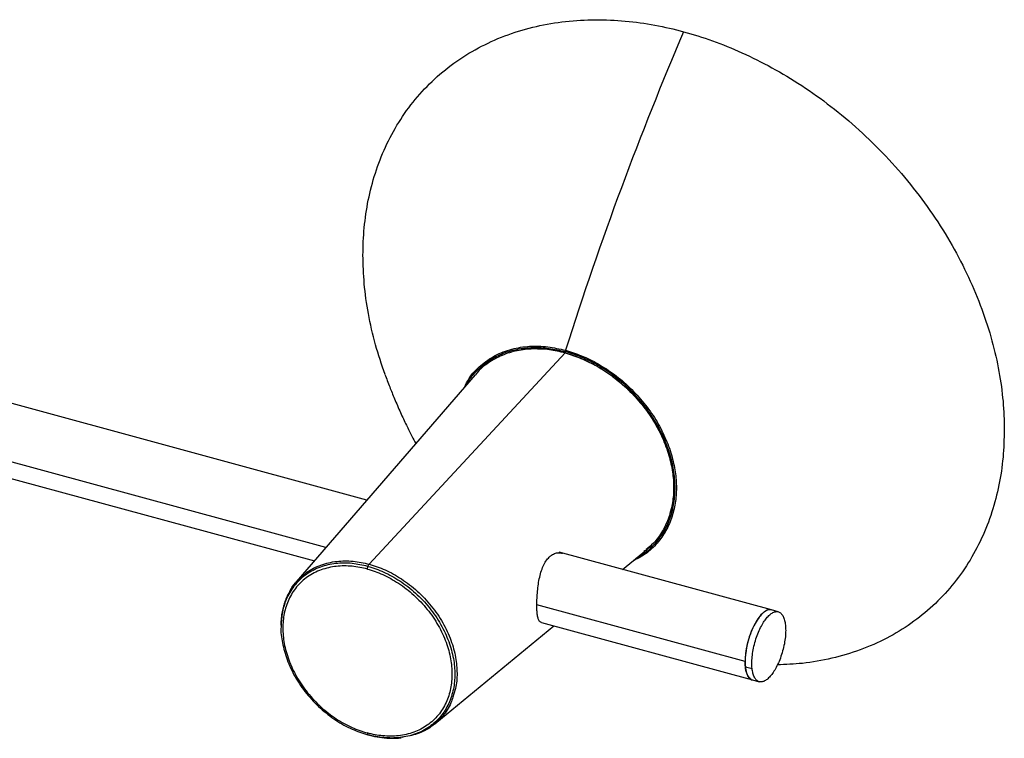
# Paper-space layout '_Trimétrica' of a CAD drawing. Header units: millimetres. Extents: x -1231 to -12, y 3188 to 3876.
# Tile 6 of 6: x -270 to -12, y 3471 to 3660. Entities that reach past the tile are written whole.
import ezdxf

# ---------------------------------------------------------------- set-up
doc = ezdxf.new("R2010")
doc.units = ezdxf.units.MM

psp = doc.layouts.new('_Trimétrica')

# ---------------------------------------------------------------- linework, layer by layer
at = {"color": 7, "linetype": 'Continuous', "lineweight": 25}
for p, q in [((-178.99, 3533.65), (-393.96, 3592.08)), ((-178.43, 3516.84), (-127.07, 3572.2)), ((-150.6, 3566.5), (-197.5, 3512.23)), ((-189.75, 3521.2), (-287.74, 3547.83)), ((-290.02, 3544.14), (-192.76, 3517.71)), ((-72.99, 3504.84), (-128.63, 3519.97)), ((-112.01, 3515.45), (-105.78, 3520.58)), ((-131, 3518.91), (-130.84, 3519.03)), ((-79.9, 3491.35), (-134.47, 3506.18)), ((-71.21, 3504.36), (-72.98, 3504.84)), ((-133.29, 3501.54), (-77.98, 3486.51)), ((-161.18, 3475.01), (-130.01, 3500.65)), ((-79.83, 3489.98), (-78.07, 3489.5)), ((-77.96, 3486.51), (-76.19, 3486.03)), ((-178.66, 3472.12), (-178.3, 3472.02))]:
    psp.add_line(p, q, dxfattribs=at)
for points, knots in [([(-180.03, 3597.79), (-180.03, 3602.59), (-179.59, 3607.45), (-178.15, 3614.62), (-177.54, 3616.98), (-176.04, 3621.64), (-175.16, 3623.93), (-173.11, 3628.39), (-171.95, 3630.56), (-169.34, 3634.72), (-167.91, 3636.73), (-164.76, 3640.53), (-163.06, 3642.33), (-159.42, 3645.69), (-157.47, 3647.25), (-153.37, 3650.11), (-151.21, 3651.41), (-146.72, 3653.72), (-144.39, 3654.74), (-139.58, 3656.48), (-137.11, 3657.2), (-132.08, 3658.36), (-129.52, 3658.79), (-124.35, 3659.36), (-121.74, 3659.51), (-116.51, 3659.54), (-113.9, 3659.42), (-106.09, 3658.7), (-100.96, 3657.73), (-96.01, 3656.39)], [0, 0, 0, 0, 0.125, 0.125, 0.1875, 0.1875, 0.25, 0.25, 0.3125, 0.3125, 0.375, 0.375, 0.4375, 0.4375, 0.5, 0.5, 0.5625, 0.5625, 0.625, 0.625, 0.6875, 0.6875, 0.75, 0.75, 0.8125, 0.8125, 0.875, 0.875, 1, 1, 1, 1]), ([(-96.01, 3656.39), (-101.69, 3643.12), (-107.15, 3629.44), (-117.51, 3601.51), (-122.4, 3587.27), (-126.96, 3572.9)], [0, 0, 0, 0, 0.5, 0.5, 1, 1, 1, 1]), ([(-96.01, 3656.39), (-91.06, 3655.04), (-85.92, 3653.22), (-78.12, 3649.7), (-75.5, 3648.4), (-70.27, 3645.53), (-67.66, 3643.96), (-62.49, 3640.57), (-59.93, 3638.75), (-54.9, 3634.86), (-52.43, 3632.79), (-47.63, 3628.44), (-45.29, 3626.16), (-40.8, 3621.4), (-38.64, 3618.93), (-34.54, 3613.84), (-32.6, 3611.22), (-28.95, 3605.88), (-27.25, 3603.16), (-24.11, 3597.65), (-22.67, 3594.86), (-20.07, 3589.28), (-18.91, 3586.48), (-16.86, 3580.91), (-15.97, 3578.14), (-14.48, 3572.67), (-13.87, 3569.97), (-12.42, 3562.01), (-11.98, 3556.91), (-11.98, 3552.12)], [0, 0, 0, 0, 0.125, 0.125, 0.1875, 0.1875, 0.25, 0.25, 0.3125, 0.3125, 0.375, 0.375, 0.4375, 0.4375, 0.5, 0.5, 0.5625, 0.5625, 0.625, 0.625, 0.6875, 0.6875, 0.75, 0.75, 0.8125, 0.8125, 0.875, 0.875, 1, 1, 1, 1]), ([(-174.24, 3566.57), (-175.13, 3569.16), (-176.94, 3574.47), (-178.7, 3582.43), (-179.83, 3590.28), (-179.97, 3595.31), (-180.03, 3597.79)], [0, 0, 0, 0, 0.247634, 0.506153, 0.757185, 1, 1, 1, 1]), ([(-153.46, 3563.19), (-153.08, 3563.98), (-152, 3566.17), (-149.28, 3569.03), (-145.5, 3571.66), (-141.13, 3573.34), (-136.47, 3574.07), (-131.7, 3573.97), (-128.51, 3573.25), (-126.96, 3572.9)], [0, 0, 0, 0, 0.088689, 0.247512, 0.407597, 0.563431, 0.715422, 0.861478, 1, 1, 1, 1]), ([(-152.97, 3563.76), (-152.94, 3563.84), (-152.33, 3565.17), (-150.5, 3567.32), (-147.49, 3570.04), (-143.85, 3572.02), (-139.83, 3573.27), (-135.58, 3573.73), (-131.29, 3573.54), (-128.43, 3572.88), (-127.04, 3572.56)], [0, 0, 0, 0, 0.00915, 0.154223, 0.301273, 0.448323, 0.593396, 0.734668, 0.870597, 1, 1, 1, 1]), ([(-127.07, 3572.2), (-128.44, 3572.52), (-131.27, 3573.17), (-135.51, 3573.36), (-139.7, 3572.89), (-143.69, 3571.68), (-147.23, 3569.67), (-149.54, 3567.88), (-150.44, 3566.63), (-150.56, 3566.47)], [0, 0, 0, 0, 0.149213, 0.305953, 0.468852, 0.636135, 0.805698, 0.97526, 1, 1, 1, 1]), ([(-127.07, 3572.24), (-128.62, 3572.62), (-131.09, 3573.22), (-133.45, 3573.2), (-134.31, 3573.19)], [0, 0, 0, 0, 0.632576, 1, 1, 1, 1]), ([(-127.07, 3572.24), (-125.39, 3571.78), (-123.65, 3571.16), (-120.12, 3569.57), (-118.34, 3568.6), (-114.83, 3566.3), (-113.11, 3564.98), (-109.86, 3562.03), (-108.32, 3560.41), (-105.54, 3556.96), (-104.3, 3555.13), (-102.17, 3551.4), (-101.28, 3549.49), (-99.9, 3545.71), (-99.39, 3543.85), (-98.74, 3540.25), (-98.59, 3538.52), (-98.59, 3536.9)], [0, 0, 0, 0, 0.125, 0.125, 0.25, 0.25, 0.375, 0.375, 0.5, 0.5, 0.625, 0.625, 0.75, 0.75, 0.875, 0.875, 1, 1, 1, 1]), ([(-127.07, 3572.2), (-125.69, 3571.77), (-122.86, 3570.88), (-118.62, 3568.77), (-114.43, 3566.03), (-110.45, 3562.64), (-106.87, 3558.72), (-103.83, 3554.43), (-101.46, 3549.93), (-99.79, 3545.41), (-98.84, 3541.04), (-98.53, 3536.88), (-98.84, 3532.89), (-99.79, 3529.04), (-101.47, 3525.44), (-103.49, 3522.57), (-105.19, 3521.19), (-105.85, 3520.65)], [0, 0, 0, 0, 0.06336, 0.129915, 0.199086, 0.270118, 0.342118, 0.414119, 0.485151, 0.554322, 0.620877, 0.684237, 0.747596, 0.814151, 0.883322, 0.954354, 1, 1, 1, 1]), ([(-108.23, 3518.56), (-107.71, 3518.83), (-105.95, 3519.74), (-103.54, 3522), (-101.11, 3525.22), (-99.43, 3528.88), (-98.47, 3532.78), (-98.16, 3536.82), (-98.47, 3541.02), (-99.43, 3545.44), (-101.12, 3550.02), (-103.52, 3554.57), (-106.59, 3558.92), (-110.22, 3562.88), (-114.25, 3566.31), (-118.49, 3569.09), (-122.78, 3571.23), (-125.64, 3572.12), (-127.04, 3572.56)], [0, 0, 0, 0, 0.028976, 0.097095, 0.164297, 0.22974, 0.292707, 0.352651, 0.412594, 0.475562, 0.541004, 0.608206, 0.676325, 0.744444, 0.811647, 0.877089, 0.940056, 1, 1, 1, 1]), ([(-126.96, 3572.9), (-125.55, 3572.46), (-122.66, 3571.55), (-118.33, 3569.39), (-114.05, 3566.59), (-109.98, 3563.13), (-106.32, 3559.13), (-103.22, 3554.74), (-100.8, 3550.15), (-99.1, 3545.53), (-98.12, 3541.07), (-97.81, 3536.82), (-98.12, 3532.74), (-99.1, 3528.82), (-100.79, 3525.12), (-103.23, 3521.86), (-106.08, 3519.28), (-108.34, 3518.15), (-109.34, 3517.65)], [0, 0, 0, 0, 0.058461, 0.11987, 0.183693, 0.249233, 0.315666, 0.382099, 0.447639, 0.511462, 0.572871, 0.631332, 0.689792, 0.751202, 0.815024, 0.880564, 0.946998, 1, 1, 1, 1]), ([(-174.27, 3566.57), (-173.87, 3565.51), (-173.15, 3563.57), (-171.8, 3560.23), (-170.25, 3556.64), (-168.7, 3553.34), (-167.36, 3550.65), (-166.53, 3549.1), (-166.19, 3548.47)], [0, 0, 0, 0, 0.214824, 0.392303, 0.571896, 0.738575, 0.893319, 1, 1, 1, 1]), ([(-11.98, 3552.12), (-12.05, 3549.68), (-12.18, 3544.73), (-13.3, 3537.5), (-15.14, 3530.39), (-17.82, 3523.52), (-21.31, 3517.06), (-25.59, 3511.13), (-30.61, 3505.82), (-36.33, 3501.2), (-42.72, 3497.32), (-49.67, 3494.25), (-57.1, 3492.06), (-64.36, 3490.74), (-69.25, 3490.54), (-71.45, 3490.46)], [0, 0, 0, 0, 0.070883, 0.14416, 0.219619, 0.296997, 0.37598, 0.454766, 0.534377, 0.614413, 0.694459, 0.77572, 0.856134, 0.935303, 1, 1, 1, 1]), ([(-98.59, 3536.9), (-98.64, 3535.4), (-98.71, 3533.03), (-99.39, 3530.93), (-99.64, 3530.16)], [0, 0, 0, 0, 0.632576, 1, 1, 1, 1]), ([(-104.45, 3521.88), (-104.71, 3521.55), (-105.26, 3520.85), (-106.04, 3520.39), (-106.45, 3520.15)], [0, 0, 0, 0, 0.466563, 1, 1, 1, 1]), ([(-130.84, 3519.03), (-130.52, 3519.24), (-129.86, 3519.68), (-128.8, 3519.92), (-128.11, 3519.78), (-127.78, 3519.72)], [0, 0, 0, 0, 0.3276237, 0.6743211, 1, 1, 1, 1]), ([(-178.74, 3516.27), (-180.13, 3516.57), (-182.99, 3517.2), (-187.23, 3517.13), (-191.32, 3516.2), (-194.96, 3514.32), (-197.92, 3511.6), (-200.02, 3508.21), (-201.26, 3504.54), (-201.41, 3501.92), (-201.48, 3500.7)], [0, 0, 0, 0, 0.117615, 0.242276, 0.372119, 0.504717, 0.637316, 0.767159, 0.891819, 1, 1, 1, 1]), ([(-197.47, 3512.19), (-196.6, 3513.09), (-194.78, 3514.96), (-191.14, 3516.76), (-187.03, 3517.71), (-182.73, 3517.79), (-179.83, 3517.15), (-178.43, 3516.84)], [0, 0, 0, 0, 0.19437, 0.406024, 0.61328, 0.812262, 1, 1, 1, 1]), ([(-178.74, 3516.27), (-178.7, 3516.38), (-178.65, 3516.5), (-178.54, 3516.69), (-178.49, 3516.78), (-178.43, 3516.84)], [0, 0, 0, 0, 0.5, 0.5, 1, 1, 1, 1]), ([(-178.43, 3516.84), (-177.02, 3516.39), (-174.13, 3515.45), (-169.83, 3513.04), (-165.7, 3509.86), (-162.02, 3505.95), (-159.02, 3501.57), (-156.89, 3496.98), (-155.64, 3492.48), (-155.28, 3488.22), (-155.53, 3484.68), (-156.23, 3482.76), (-156.5, 3482.02)], [0, 0, 0, 0, 0.09793, 0.201725, 0.309836, 0.420241, 0.530646, 0.638757, 0.742553, 0.840483, 0.938412, 1, 1, 1, 1]), ([(-133.29, 3501.54), (-133.46, 3501.62), (-133.79, 3501.79), (-134.11, 3502.45), (-134.33, 3503.43), (-134.45, 3504.7), (-134.48, 3506.21), (-134.44, 3507.91), (-134.31, 3509.73), (-134.09, 3511.61), (-133.75, 3513.45), (-133.28, 3515.19), (-132.66, 3516.72), (-131.91, 3518.01), (-131.3, 3518.61), (-131, 3518.91)], [0, 0, 0, 0, 0.077084, 0.15555, 0.233584, 0.310448, 0.386884, 0.463379, 0.539993, 0.617506, 0.695231, 0.773007, 0.850498, 0.925233, 1, 1, 1, 1]), ([(-178.87, 3515.55), (-180.18, 3515.91), (-181.53, 3516.16), (-184.27, 3516.42), (-185.66, 3516.42), (-188.39, 3516.11), (-189.73, 3515.81), (-192.26, 3514.89), (-193.46, 3514.28), (-195.62, 3512.77), (-196.59, 3511.87), (-198.25, 3509.87), (-198.93, 3508.76), (-200.01, 3506.41), (-200.41, 3505.17), (-200.91, 3502.65), (-201.03, 3501.36), (-201.03, 3498.83), (-200.91, 3497.49), (-200.41, 3494.69), (-200.01, 3493.24), (-198.93, 3490.3), (-198.25, 3488.82), (-196.59, 3485.91), (-195.62, 3484.49), (-193.46, 3481.81), (-192.26, 3480.54), (-189.73, 3478.25), (-188.39, 3477.22), (-185.66, 3475.43), (-184.27, 3474.67), (-181.53, 3473.43), (-180.18, 3472.95), (-178.87, 3472.6)], [0, 0, 0, 0, 0.0625, 0.0625, 0.125, 0.125, 0.1875, 0.1875, 0.25, 0.25, 0.3125, 0.3125, 0.375, 0.375, 0.4375, 0.4375, 0.5, 0.5, 0.5625, 0.5625, 0.625, 0.625, 0.6875, 0.6875, 0.75, 0.75, 0.8125, 0.8125, 0.875, 0.875, 0.9375, 0.9375, 1, 1, 1, 1]), ([(-178.87, 3515.55), (-178.87, 3515.65), (-178.86, 3515.77), (-178.82, 3516.01), (-178.78, 3516.14), (-178.74, 3516.27)], [0, 0, 0, 0, 0.5, 0.5, 1, 1, 1, 1]), ([(-178.87, 3515.55), (-177.56, 3515.2), (-176.21, 3514.72), (-173.46, 3513.48), (-172.08, 3512.72), (-169.35, 3510.93), (-168.01, 3509.9), (-165.48, 3507.61), (-164.28, 3506.35), (-162.12, 3503.66), (-161.15, 3502.24), (-159.49, 3499.33), (-158.8, 3497.85), (-157.72, 3494.91), (-157.33, 3493.46), (-156.82, 3490.66), (-156.71, 3489.32), (-156.71, 3486.79), (-156.82, 3485.51), (-157.33, 3482.98), (-157.72, 3481.75), (-158.8, 3479.4), (-159.49, 3478.28), (-161.15, 3476.28), (-162.12, 3475.38), (-164.28, 3473.88), (-165.48, 3473.26), (-168.01, 3472.34), (-169.35, 3472.04), (-172.08, 3471.74), (-173.46, 3471.73), (-176.21, 3471.99), (-177.56, 3472.24), (-178.87, 3472.6)], [0, 0, 0, 0, 0.0625, 0.0625, 0.125, 0.125, 0.1875, 0.1875, 0.25, 0.25, 0.3125, 0.3125, 0.375, 0.375, 0.4375, 0.4375, 0.5, 0.5, 0.5625, 0.5625, 0.625, 0.625, 0.6875, 0.6875, 0.75, 0.75, 0.8125, 0.8125, 0.875, 0.875, 0.9375, 0.9375, 1, 1, 1, 1]), ([(-178.74, 3516.27), (-177.4, 3515.9), (-176.01, 3515.41), (-173.19, 3514.14), (-171.76, 3513.36), (-168.96, 3511.52), (-167.58, 3510.46), (-164.98, 3508.11), (-163.75, 3506.81), (-161.53, 3504.05), (-160.54, 3502.59), (-158.83, 3499.6), (-158.13, 3498.08), (-157.02, 3495.06), (-156.61, 3493.57), (-156.09, 3490.69), (-155.97, 3489.31), (-155.97, 3486.71), (-156.09, 3485.4), (-156.61, 3482.81), (-157.02, 3481.53), (-158.13, 3479.12), (-158.83, 3477.98), (-160.54, 3475.92), (-161.53, 3475), (-163.75, 3473.45), (-164.98, 3472.82), (-167.58, 3471.87), (-168.96, 3471.56), (-171.76, 3471.25), (-173.19, 3471.25), (-176.01, 3471.51), (-177.4, 3471.77), (-178.74, 3472.13)], [0, 0, 0, 0, 0.0625, 0.0625, 0.125, 0.125, 0.1875, 0.1875, 0.25, 0.25, 0.3125, 0.3125, 0.375, 0.375, 0.4375, 0.4375, 0.5, 0.5, 0.5625, 0.5625, 0.625, 0.625, 0.6875, 0.6875, 0.75, 0.75, 0.8125, 0.8125, 0.875, 0.875, 0.9375, 0.9375, 1, 1, 1, 1]), ([(-197.5, 3512.23), (-198.04, 3511.57), (-198.72, 3510.74), (-199.22, 3509.77), (-199.32, 3509.57)], [0, 0, 0, 0, 0.787669, 1, 1, 1, 1]), ([(-199.21, 3509.59), (-198.79, 3510.46), (-198.33, 3511.43), (-197.55, 3512.12), (-197.47, 3512.19)], [0, 0, 0, 0, 0.893162, 1, 1, 1, 1]), ([(-199.32, 3509.57), (-199.53, 3509.19), (-199.98, 3508.38), (-200.48, 3507.12), (-200.91, 3505.77), (-201.24, 3504.32), (-201.49, 3502.68), (-201.53, 3501.49), (-201.55, 3500.9)], [0, 0, 0, 0, 0.148695, 0.318195, 0.460897, 0.622888, 0.810652, 1, 1, 1, 1]), ([(-72.98, 3504.83), (-73.32, 3504.86), (-73.99, 3504.92), (-75.14, 3504.2), (-76.26, 3503), (-77.34, 3501.34), (-78.33, 3499.23), (-79.16, 3496.79), (-79.7, 3494.27), (-79.95, 3491.91), (-79.87, 3490.61), (-79.83, 3489.98)], [0, 0, 0, 0, 0.112042, 0.22483, 0.330021, 0.435213, 0.548001, 0.665011, 0.78202, 0.894809, 1, 1, 1, 1]), ([(-73.01, 3504.77), (-73.1, 3504.82), (-73.5, 3505.02), (-74.36, 3504.71), (-75.47, 3503.91), (-76.59, 3502.55), (-77.68, 3500.7), (-78.65, 3498.41), (-79.37, 3495.92), (-79.82, 3493.48), (-79.88, 3492.04), (-79.9, 3491.35)], [0, 0, 0, 0, 0.0384839, 0.1606155, 0.2745208, 0.3884262, 0.5105578, 0.6372604, 0.763963, 0.8860947, 1, 1, 1, 1]), ([(-78.07, 3489.5), (-78.11, 3489.93), (-78.14, 3490.4), (-78.13, 3491.43), (-78.1, 3491.98), (-77.99, 3493.15), (-77.9, 3493.77), (-77.66, 3495.02), (-77.51, 3495.66), (-77.16, 3496.93), (-76.96, 3497.55), (-76.52, 3498.74), (-76.28, 3499.31), (-75.78, 3500.37), (-75.52, 3500.85), (-75, 3501.72), (-74.74, 3502.11), (-74.23, 3502.78), (-73.95, 3503.09), (-73.4, 3503.63), (-73.11, 3503.86), (-72.53, 3504.21), (-72.25, 3504.33), (-71.69, 3504.43), (-71.42, 3504.42), (-70.92, 3504.27), (-70.68, 3504.13), (-70.27, 3503.73), (-70.09, 3503.47), (-69.78, 3502.85), (-69.65, 3502.5), (-69.45, 3501.73), (-69.38, 3501.32), (-69.34, 3500.89)], [0, 0, 0, 0, 0.0625, 0.0625, 0.125, 0.125, 0.1875, 0.1875, 0.25, 0.25, 0.3125, 0.3125, 0.375, 0.375, 0.4375, 0.4375, 0.5, 0.5, 0.5625, 0.5625, 0.625, 0.625, 0.6875, 0.6875, 0.75, 0.75, 0.8125, 0.8125, 0.875, 0.875, 0.9375, 0.9375, 1, 1, 1, 1]), ([(-201.48, 3500.7), (-201.49, 3500.6), (-201.64, 3499.19), (-201.19, 3496.18), (-200.04, 3491.76), (-197.91, 3487.22), (-194.96, 3482.89), (-191.31, 3479.03), (-187.23, 3475.89), (-182.99, 3473.51), (-180.13, 3472.58), (-178.74, 3472.13)], [0, 0, 0, 0, 0.00926, 0.124697, 0.247049, 0.374487, 0.50463, 0.634773, 0.762211, 0.884563, 1, 1, 1, 1]), ([(-69.34, 3500.89), (-69.29, 3500.46), (-69.27, 3499.99), (-69.27, 3498.96), (-69.3, 3498.4), (-69.41, 3497.23), (-69.5, 3496.62), (-69.74, 3495.36), (-69.89, 3494.72), (-70.24, 3493.46), (-70.44, 3492.84), (-70.88, 3491.64), (-71.12, 3491.07), (-71.62, 3490.02), (-71.88, 3489.53), (-72.4, 3488.66), (-72.66, 3488.28), (-73.18, 3487.6), (-73.45, 3487.29), (-74.01, 3486.76), (-74.29, 3486.53), (-74.87, 3486.18), (-75.16, 3486.06), (-75.71, 3485.95), (-75.98, 3485.96), (-76.49, 3486.11), (-76.72, 3486.26), (-77.13, 3486.66), (-77.32, 3486.92), (-77.63, 3487.54), (-77.75, 3487.89), (-77.95, 3488.66), (-78.02, 3489.07), (-78.07, 3489.5)], [0, 0, 0, 0, 0.0625, 0.0625, 0.125, 0.125, 0.1875, 0.1875, 0.25, 0.25, 0.3125, 0.3125, 0.375, 0.375, 0.4375, 0.4375, 0.5, 0.5, 0.5625, 0.5625, 0.625, 0.625, 0.6875, 0.6875, 0.75, 0.75, 0.8125, 0.8125, 0.875, 0.875, 0.9375, 0.9375, 1, 1, 1, 1]), ([(-78.29, 3486.73), (-78.4, 3486.76), (-78.84, 3486.91), (-79.36, 3487.84), (-79.83, 3489.36), (-79.88, 3490.7), (-79.9, 3491.35)], [0, 0, 0, 0, 0.101608, 0.415411, 0.717892, 1, 1, 1, 1]), ([(-79.83, 3489.98), (-79.75, 3489.41), (-79.56, 3488.24), (-78.91, 3487.1), (-78.35, 3486.5), (-77.97, 3486.52), (-77.96, 3486.52)], [0, 0, 0, 0, 0.3094252, 0.6411972, 0.9853864, 1, 1, 1, 1]), ([(-156.5, 3482.02), (-156.65, 3481.49), (-157.2, 3479.62), (-159.06, 3476.92), (-162.01, 3474.15), (-165.65, 3472.21), (-168.46, 3471.71), (-169.83, 3471.46)], [0, 0, 0, 0, 0.088638, 0.315672, 0.547525, 0.779378, 1, 1, 1, 1]), ([(-178.87, 3472.6), (-178.87, 3472.48), (-178.86, 3472.38), (-178.81, 3472.23), (-178.78, 3472.17), (-178.74, 3472.13)], [0, 0, 0, 0, 0.5, 0.5, 1, 1, 1, 1]), ([(-178.74, 3472.13), (-178.69, 3472.1), (-178.64, 3472.05), (-178.56, 3472.1), (-178.56, 3472.1)], [0, 0, 0, 0, 0.898624, 1, 1, 1, 1]), ([(-178.3, 3472.02), (-178.08, 3471.95), (-177, 3471.64), (-175.07, 3471.35), (-172.57, 3471.19), (-170.87, 3471.22), (-170.05, 3471.36), (-170.02, 3471.37)], [0, 0, 0, 0, 0.078994, 0.381608, 0.684046, 0.986136, 1, 1, 1, 1])]:
    psp.add_open_spline(points, degree=3, knots=knots, dxfattribs=at)
for points in [[(-127.04, 3572.56), (-127.06, 3572.45), (-127.07, 3572.34), (-127.07, 3572.24)], [(-127.04, 3572.56), (-127.02, 3572.67), (-126.99, 3572.79), (-126.96, 3572.9)]]:
    psp.add_open_spline(points, degree=3, dxfattribs=at)

doc.saveas('drawing.dxf')
